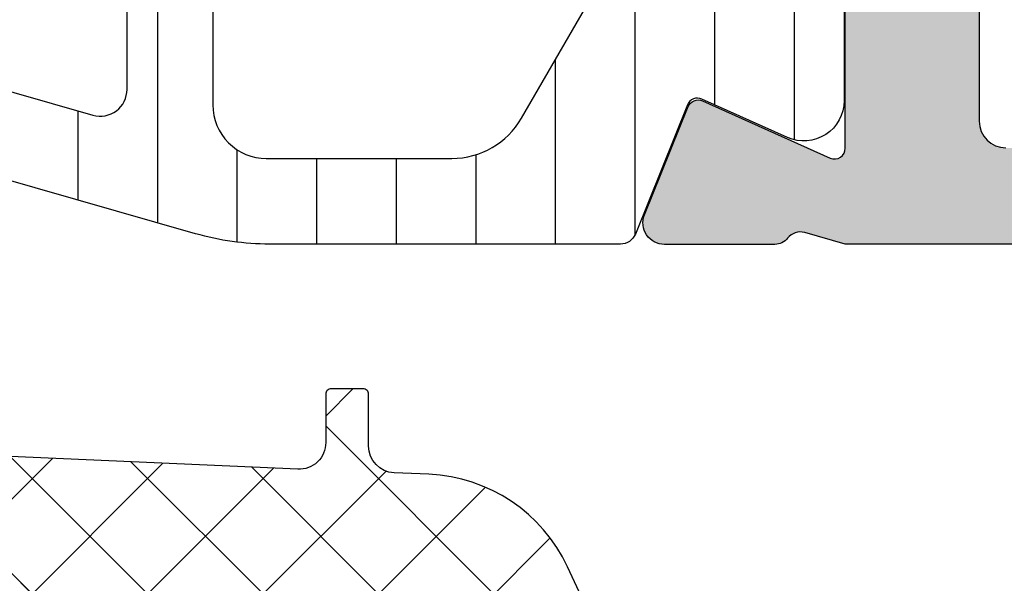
# Model space of a CAD drawing. Header units: millimetres. Extents: x 247761 to 294611, y 172579 to 236863.
# Tile 48 of 256: x 249770 to 249788, y 180504 to 180515. Entities that reach past the tile are written whole.
import ezdxf

# ---------------------------------------------------------------- set-up
doc = ezdxf.new("R2010")
doc.units = ezdxf.units.MM
doc.layers.add('FASÁDA DETAILNÍ', color=4, linetype='Continuous')
doc.layers.add('NOVA', color=240, linetype='Continuous')
pattern_1 = [(135, (0, 0), (-1.077630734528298, -1.077630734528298), []), (225, (0, 0), (1.077630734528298, -1.077630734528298), [])]

# ---------------------------------------------------------------- blocks, each defined once
blk = doc.blocks.new('A$C69D17D4D')
at = {"layer": 'FASÁDA DETAILNÍ'}
h = blk.add_hatch(color=256, dxfattribs=at)
edge = h.paths.add_edge_path(flags=16)
edge.add_ellipse((-24829.51811741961, 7148.799880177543), major_axis=(-0.499974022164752, 0), ratio=1, start_angle=89.9970229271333, end_angle=180.0029770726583)
edge.add_line((-24829.01814339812, 7148.799906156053), (-24829.01814339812, 7166.799906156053))
edge.add_ellipse((-24829.51811741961, 7166.799932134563), major_axis=(-0.4999740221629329, 0), ratio=1, start_angle=179.9970229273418, end_angle=270.0029770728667)
edge.add_line((-24829.51814339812, 7167.299906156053), (-24842.01814339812, 7167.299906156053))
edge.add_ellipse((-24842.01812157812, 7166.799884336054), major_axis=(-0.5000218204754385, 0), ratio=1, start_angle=270.0025002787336, end_angle=359.9974997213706)
edge.add_line((-24842.51814339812, 7166.799906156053), (-24842.51814339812, 7154.196855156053))
edge.add_ellipse((-24844.01814227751, 7154.19685403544), major_axis=(-1.499998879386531, 0), ratio=1, start_angle=89.99995719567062, end_angle=180.0000428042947, ccw=False)
edge.add_line((-24844.01814339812, 7152.696855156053), (-24857.01813139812, 7152.696855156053))
edge.add_ellipse((-24857.01813177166, 7152.196855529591), major_axis=(-0.49999962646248, 0), ratio=1, start_angle=-90.00004280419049, end_angle=4.280429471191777e-05)
edge.add_line((-24857.51813139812, 7152.196855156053), (-24857.51813139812, 7148.799906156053))
edge.add_ellipse((-24857.01813177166, 7148.799905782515), major_axis=(-0.4999996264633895, 0), ratio=1, start_angle=-4.280429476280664e-05, end_angle=90.00004280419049)
edge.add_line((-24857.01813139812, 7148.299906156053), (-24829.51814339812, 7148.299906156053))
edge = h.paths.add_edge_path()
edge.add_line((-24828.31813139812, 7119.499911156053), (-24831.31813139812, 7119.499911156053))
edge.add_line((-24831.31813139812, 7119.499911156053), (-24831.31813139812, 7121.499911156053))
edge.add_arc((-24830.81815737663, 7121.499937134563), 0.4999740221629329, 89.99702292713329, 180.0029770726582, ccw=False)
edge.add_line((-24830.81813139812, 7121.999911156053), (-24830.31813139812, 7121.999911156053))
edge.add_line((-24830.31813139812, 7121.999911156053), (-24830.31813139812, 7120.999911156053))
edge.add_line((-24830.31813139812, 7120.999911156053), (-24829.31813139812, 7120.999911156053))
edge.add_arc((-24829.31819552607, 7121.999975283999), 1.000064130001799, 270.0036740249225, 359.9963259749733)
edge.add_line((-24828.31813139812, 7121.999911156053), (-24828.31813139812, 7125.999911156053))
edge.add_arc((-24829.31816138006, 7125.999881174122), 1.000029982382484, 0.001717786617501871, 89.99828221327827)
edge.add_line((-24829.31813139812, 7126.999911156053), (-24830.31813139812, 7126.999911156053))
edge.add_line((-24830.31813139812, 7126.999911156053), (-24830.31813139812, 7125.999911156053))
edge.add_line((-24830.31813139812, 7125.999911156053), (-24830.81813139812, 7125.999911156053))
edge.add_arc((-24830.81812579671, 7126.499916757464), 0.5000056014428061, 180.0006418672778, 269.9993581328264, ccw=False)
edge.add_line((-24831.31813139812, 7126.499911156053), (-24831.31813139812, 7129.299914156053))
edge.add_arc((-24830.81813139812, 7129.299914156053), 0.5, 0, 180, ccw=False)
edge.add_line((-24830.31813139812, 7129.299914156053), (-24830.31813139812, 7128.999911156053))
edge.add_arc((-24829.81812067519, 7128.999921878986), 0.5000107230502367, 180.0012287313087, 269.9987712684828)
edge.add_line((-24829.81813139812, 7128.499911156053), (-24829.31813139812, 7128.499911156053))
edge.add_arc((-24829.31819931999, 7128.999979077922), 0.5000679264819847, 270.0077822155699, 359.992217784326)
edge.add_line((-24828.81813139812, 7128.999911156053), (-24828.81813139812, 7140.299906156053))
edge.add_arc((-24829.31815321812, 7140.299884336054), 0.500021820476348, 0.0025002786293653, 89.99749972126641)
edge.add_line((-24829.31813139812, 7140.799906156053), (-24829.81813139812, 7140.799906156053))
edge.add_arc((-24829.81819407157, 7140.299968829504), 0.4999373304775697, 89.99281725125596, 180.007182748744)
edge.add_line((-24830.31813139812, 7140.299906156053), (-24830.31813139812, 7139.999903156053))
edge.add_arc((-24830.81819419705, 7139.999965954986), 0.5000628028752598, 270.00719532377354, 359.9928046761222, ccw=False)
edge.add_line((-24830.81813139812, 7139.499903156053), (-24835.31813139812, 7139.499903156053))
edge.add_arc((-24835.31812579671, 7139.999908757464), 0.5000056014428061, 180.0006418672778, 269.9993581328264, ccw=False)
edge.add_line((-24835.81813139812, 7139.999903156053), (-24835.81813139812, 7140.799906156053))
edge.add_arc((-24835.31815737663, 7140.799932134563), 0.4999740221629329, 89.99702292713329, 180.0029770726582, ccw=False)
edge.add_line((-24835.31813139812, 7141.299906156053), (-24833.31813139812, 7141.299906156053))
edge.add_arc((-24833.31819931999, 7141.799974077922), 0.5000679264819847, 270.0077822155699, 359.992217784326)
edge.add_line((-24832.81813139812, 7141.799906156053), (-24832.81813139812, 7142.299906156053))
edge.add_arc((-24832.31819407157, 7142.299968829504), 0.4999373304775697, 89.99281725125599, 180.007182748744, ccw=False)
edge.add_line((-24832.31813139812, 7142.799906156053), (-24829.31813139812, 7142.799906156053))
edge.add_arc((-24829.31818651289, 7143.299961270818), 0.5000551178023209, 270.0063149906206, 359.9936850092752)
edge.add_line((-24828.81813139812, 7143.299906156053), (-24828.81813139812, 7144.999903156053))
edge.add_arc((-24830.3180995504, 7144.999935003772), 1.499968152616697, 359.9987834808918, 450.0012165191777)
edge.add_line((-24830.31813139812, 7146.499903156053), (-24856.31813139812, 7146.499903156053))
edge.add_arc((-24856.31815225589, 7145.999924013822), 0.4999791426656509, 89.99760977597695, 180.0023902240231)
edge.add_line((-24856.81813139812, 7145.999903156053), (-24856.81813139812, 7141.799906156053))
edge.add_arc((-24856.31812579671, 7141.799911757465), 0.5000056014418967, 180.0006418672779, 269.9993581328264)
edge.add_line((-24856.31813139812, 7141.299906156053), (-24854.31813139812, 7141.299906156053))
edge.add_arc((-24854.31815321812, 7140.799884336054), 0.5000218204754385, 0.0025002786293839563, 89.99749972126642, ccw=False)
edge.add_line((-24853.81813139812, 7140.799906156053), (-24853.81813139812, 7139.999903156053))
edge.add_arc((-24854.31818395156, 7139.999955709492), 0.5000525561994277, 270.00602154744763, 359.9939784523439, ccw=False)
edge.add_line((-24854.31813139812, 7139.499903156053), (-24859.31813239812, 7139.499903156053))
edge.add_line((-24859.31813239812, 7139.499903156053), (-24860.07602139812, 7139.717224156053))
edge.add_arc((-24860.15871270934, 7139.428845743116), 0.2999999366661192, 73.99997577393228, 142.095185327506)
edge.add_arc((-24860.63213255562, 7139.797456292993), 0.3000001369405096, 270.0000300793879, 322.09528191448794, ccw=False)
edge.add_line((-24860.63213239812, 7139.497456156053), (-24862.69627939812, 7139.497458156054))
edge.add_arc((-24862.69627985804, 7139.897457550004), 0.3999993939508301, 158.026230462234, 270.0000658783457, ccw=False)
edge.add_line((-24863.06722139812, 7140.047130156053), (-24862.25086039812, 7142.070359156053))
edge.add_arc((-24862.06539013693, 7141.995522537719), 0.1999993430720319, 65.85890762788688, 158.026092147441, ccw=False)
edge.add_line((-24861.98359339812, 7142.178030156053), (-24859.59990839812, 7141.109710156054))
edge.add_arc((-24859.51811169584, 7141.292218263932), 0.199999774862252, 245.8589745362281, 360.8199006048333)
edge.add_line((-24859.31813239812, 7141.295080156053), (-24859.31813139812, 7152.599160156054))
edge.add_arc((-24859.50954589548, 7152.607591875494), 0.191600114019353, 357.477778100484, 451.0444500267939)
edge.add_line((-24859.51303839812, 7152.799160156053), (-24859.93362239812, 7152.799160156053))
edge.add_line((-24859.93362239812, 7152.799160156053), (-24862.39923439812, 7151.367425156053))
edge.add_arc((-24862.55004609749, 7151.62676214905), 0.2999997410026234, 195.9999717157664, 300.17919611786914, ccw=False)
edge.add_line((-24862.83842439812, 7151.544071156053), (-24863.26629539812, 7153.036232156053))
edge.add_line((-24863.26629539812, 7153.036232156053), (-24863.76470739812, 7153.899507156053))
edge.add_arc((-24863.41829715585, 7154.099507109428), 0.4000000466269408, 90.00003470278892, 209.9999884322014, ccw=False)
edge.add_line((-24863.41829739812, 7154.499507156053), (-24859.31036639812, 7154.499160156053))
edge.add_line((-24859.31036639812, 7154.499160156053), (-24844.81830939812, 7154.496855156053))
edge.add_arc((-24844.81813127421, 7154.996855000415), 0.4999998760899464, 269.9795884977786, 360.0000178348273)
edge.add_line((-24844.31813139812, 7154.996855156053), (-24844.31813139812, 7160.399897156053))
edge.add_arc((-24844.81813102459, 7160.399897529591), 0.4999996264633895, 359.9999571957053, 450.0000428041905)
edge.add_line((-24844.81813139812, 7160.899897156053), (-24847.31813139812, 7160.899897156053))
edge.add_arc((-24847.31813177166, 7161.399896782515), 0.49999962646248, 179.9999571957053, 270.00004280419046, ccw=False)
edge.add_line((-24847.81813139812, 7161.399897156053), (-24847.81813139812, 7162.699900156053))
edge.add_arc((-24847.31815225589, 7162.699921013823), 0.4999791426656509, 89.99760977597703, 180.002390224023, ccw=False)
edge.add_line((-24847.31813139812, 7163.199900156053), (-24846.81813139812, 7163.199900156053))
edge.add_line((-24846.81813139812, 7163.199900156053), (-24846.81813139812, 7162.199900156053))
edge.add_line((-24846.81813139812, 7162.199900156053), (-24845.31813139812, 7162.199900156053))
edge.add_arc((-24845.31816308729, 7163.199931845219), 1.000031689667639, 270.0018155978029, 359.9981844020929)
edge.add_line((-24844.31813139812, 7163.199900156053), (-24844.31813139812, 7167.199900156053))
edge.add_arc((-24845.31820064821, 7167.199830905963), 1.000069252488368, 0.003967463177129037, 89.99603253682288)
edge.add_line((-24845.31813139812, 7168.199900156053), (-24846.81813139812, 7168.199900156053))
edge.add_line((-24846.81813139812, 7168.199900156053), (-24846.81813139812, 7167.199900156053))
edge.add_line((-24846.81813139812, 7167.199900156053), (-24847.31813139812, 7167.199900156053))
edge.add_arc((-24847.31815737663, 7167.699874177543), 0.499974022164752, 179.9970229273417, 270.0029770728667, ccw=False)
edge.add_line((-24847.81813139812, 7167.699900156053), (-24847.81813139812, 7168.999903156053))
edge.add_arc((-24847.31812579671, 7168.999897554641), 0.5000056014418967, 90.00064186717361, 179.9993581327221, ccw=False)
edge.add_line((-24847.31813139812, 7169.499903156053), (-24828.31813139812, 7169.499903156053))
edge.add_arc((-24828.31810211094, 7167.999932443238), 1.499970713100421, -0.001118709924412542, 90.00111870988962, ccw=False)
edge.add_line((-24826.81813139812, 7167.999903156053), (-24826.81813139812, 7120.999911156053))
edge.add_arc((-24828.31819173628, 7120.999971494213), 1.500060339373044, 270.002304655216, 359.9976953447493, ccw=False)
h = blk.add_hatch(dxfattribs=at)
h.set_pattern_fill('ANSI31', color=256, scale=0.468, angle=45, style=0)
h.set_pattern_definition([(90, (0, 0), (-1.4859, 3.33066907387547e-16), [])])
edge = h.paths.add_edge_path(flags=16)
edge.add_line((-24886.72962539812, 7152.151831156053), (-24888.01298739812, 7149.929121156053))
edge.add_ellipse((-24886.28126243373, 7148.929248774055), major_axis=(-1.999654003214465, 0), ratio=1, start_angle=-30.00150144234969, end_angle=29.99995422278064)
edge.add_line((-24888.01301439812, 7147.929423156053), (-24887.36088639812, 7146.799905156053))
edge.add_ellipse((-24884.76280619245, 7148.299908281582), major_axis=(-3.000005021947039, 0), ratio=1, start_angle=30.00001355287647, end_angle=73.99994528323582)
edge.add_line((-24885.58972239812, 7145.416119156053), (-24881.91870039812, 7144.363471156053))
edge.add_ellipse((-24881.78088160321, 7144.844102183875), major_axis=(-0.5000002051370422, 0), ratio=1, start_angle=73.99999279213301, end_angle=180.0007989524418)
edge.add_line((-24881.28088139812, 7144.844109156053), (-24881.28099139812, 7152.401862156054))
edge.add_ellipse((-24881.78099123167, 7152.40185232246), major_axis=(-0.4999998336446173, 0), ratio=1, start_angle=180.0011268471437, end_angle=270.0008212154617)
edge.add_line((-24881.78099839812, 7152.901852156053), (-24885.43064739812, 7152.901796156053))
edge.add_ellipse((-24885.43060793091, 7151.401796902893), major_axis=(-1.499999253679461, 0), ratio=1, start_angle=270.0015075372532, end_angle=329.9984727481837)
edge = h.paths.add_edge_path(flags=16)
edge.add_line((-24879.68098939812, 7152.401880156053), (-24879.68086239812, 7144.098550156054))
edge.add_ellipse((-24879.18086211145, 7144.098558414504), major_axis=(-0.5000002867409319, 0), ratio=1, start_angle=0.0009463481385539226, end_angle=74.00005606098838)
edge.add_line((-24879.31868039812, 7143.617927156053), (-24873.36591839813, 7141.911000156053))
edge.add_ellipse((-24873.22809937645, 7142.391630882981), major_axis=(-0.4999999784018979, 0), ratio=1, start_angle=73.99995831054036, end_angle=180.0009480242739)
edge.add_line((-24872.72809939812, 7142.391639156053), (-24872.72826939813, 7152.401993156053))
edge.add_ellipse((-24873.22826958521, 7152.401980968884), major_axis=(-0.5000001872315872, 0), ratio=1, start_angle=180.0013965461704, end_angle=270.0008952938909)
edge.add_line((-24873.22827739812, 7152.901981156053), (-24879.18099739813, 7152.901891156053))
edge.add_ellipse((-24879.18098912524, 7152.401890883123), major_axis=(-0.5000002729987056, 0), ratio=1, start_angle=-89.99905199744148, end_angle=0.001229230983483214)
edge = h.paths.add_edge_path(flags=16)
edge.add_line((-24865.36396539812, 7141.852844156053), (-24863.53007639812, 7145.029234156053))
edge.add_ellipse((-24866.1281561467, 7146.529234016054), major_axis=(-3.000002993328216, 0), ratio=1, start_angle=150.0000360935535, end_angle=210.0014917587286)
edge.add_line((-24863.53011639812, 7148.029303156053), (-24865.91061139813, 7152.152186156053))
edge.add_ellipse((-24867.20962967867, 7151.402150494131), major_axis=(-1.500000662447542, 0), ratio=1, start_angle=210.0015583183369, end_angle=270.0015171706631)
edge.add_line((-24867.20966939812, 7152.902151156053), (-24870.62828339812, 7152.902060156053))
edge.add_ellipse((-24870.6282699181, 7152.402060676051), major_axis=(-0.4999994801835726, 0), ratio=1, start_angle=-89.99845530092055, end_angle=0.001434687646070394)
edge.add_line((-24871.12826939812, 7152.402048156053), (-24871.12808839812, 7142.102733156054))
edge.add_ellipse((-24870.12808805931, 7142.102751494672), major_axis=(-1.000000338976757, 0), ratio=1, start_angle=0.001050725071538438, end_angle=90.0015275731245)
edge.add_line((-24870.12806139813, 7141.102751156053), (-24866.66296339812, 7141.102844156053))
edge.add_ellipse((-24866.66300358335, 7142.602844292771), major_axis=(-1.500000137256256, 0), ratio=1, start_angle=90.00153496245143, end_angle=149.9999969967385)
edge = h.paths.add_edge_path()
edge.add_line((-24863.51615939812, 7139.502976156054), (-24870.06922239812, 7139.502754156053))
edge.add_arc((-24870.06938925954, 7144.502751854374), 4.999997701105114, 253.9999762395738, 270.0019120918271, ccw=False)
edge.add_line((-24871.44757739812, 7139.696446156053), (-24886.33399539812, 7143.965057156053))
edge.add_arc((-24886.47181391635, 7143.484426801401), 0.49999948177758, 74.000002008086, 180.0000739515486)
edge.add_line((-24886.97181339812, 7143.484426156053), (-24886.97181339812, 7139.601052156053))
edge.add_arc((-24887.97181339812, 7139.601032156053), 1.0000000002, -179.99885408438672, 0.0011459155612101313, ccw=False)
edge.add_line((-24888.97181339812, 7139.601012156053), (-24888.97200139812, 7144.299348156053))
edge.add_line((-24888.97200139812, 7144.299348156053), (-24889.12805339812, 7144.299348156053))
edge.add_arc((-24889.12805397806, 7144.59934814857), 0.29999999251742, 201.9738458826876, 270.00011075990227, ccw=False)
edge.add_line((-24889.40626039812, 7144.487093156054), (-24890.37944739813, 7146.898995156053))
edge.add_arc((-24890.56491864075, 7146.824158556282), 0.2000002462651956, 21.97379771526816, 114.1409822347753)
edge.add_line((-24890.64671539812, 7147.006667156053), (-24892.24540039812, 7146.290167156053))
edge.add_arc((-24892.55213866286, 7146.974572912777), 0.7499997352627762, 179.9999814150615, 294.14105846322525, ccw=False)
edge.add_line((-24893.30213839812, 7146.974573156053), (-24893.30213839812, 7152.082122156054))
edge.add_arc((-24892.70213856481, 7152.082122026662), 0.5999998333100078, 59.85707513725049, 179.9999876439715, ccw=False)
edge.add_line((-24892.40084339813, 7152.600987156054), (-24890.22888639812, 7151.339771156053))
edge.add_arc((-24890.07823812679, 7151.59920380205), 0.3000003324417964, 239.8569693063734, 343.9999309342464)
edge.add_line((-24889.78985939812, 7151.516512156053), (-24889.35559239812, 7153.030984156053))
edge.add_line((-24889.35559239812, 7153.030984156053), (-24888.59304439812, 7154.351756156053))
edge.add_arc((-24888.3332372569, 7154.201755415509), 0.2999999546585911, 87.53669521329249, 149.9998316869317, ccw=False)
edge.add_line((-24888.32034339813, 7154.501478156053), (-24864.33068939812, 7154.501478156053))
edge.add_arc((-24864.3107347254, 7154.202142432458), 0.3000001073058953, 30.000147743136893, 93.81387623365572, ccw=False)
edge.add_line((-24864.05092739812, 7154.352143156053), (-24863.28835939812, 7153.031337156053))
edge.add_line((-24863.28835939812, 7153.031337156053), (-24862.85409239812, 7151.516866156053))
edge.add_arc((-24862.56571327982, 7151.59955730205), 0.3000005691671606, 195.9999567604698, 300.1429183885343)
edge.add_line((-24862.41506539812, 7151.340124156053), (-24860.24310939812, 7152.601340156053))
edge.add_arc((-24859.94181373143, 7152.082474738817), 0.6000003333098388, 3.984309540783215e-05, 120.1429523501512, ccw=False)
edge.add_line((-24859.34181339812, 7152.082475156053), (-24859.34181339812, 7142.178875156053))
edge.add_arc((-24860.09181345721, 7142.178874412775), 0.75000005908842, -114.14102026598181, 5.678226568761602e-05, ccw=False)
edge.add_line((-24860.39855139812, 7141.494468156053), (-24861.99723639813, 7142.210968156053))
edge.add_arc((-24862.0790331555, 7142.028459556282), 0.2000002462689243, 65.85901776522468, 158.0262022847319)
edge.add_line((-24862.26450439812, 7142.103296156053), (-24863.23796339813, 7139.690721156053))
edge.add_arc((-24863.51616925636, 7139.802975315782), 0.2999991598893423, 270.0018827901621, 338.02626146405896, ccw=False)
h = blk.add_hatch(dxfattribs=at)
h.set_pattern_fill('ANSI37', color=256, scale=0.48, angle=90, style=0)
h.set_pattern_definition(pattern_1)
edge = h.paths.add_edge_path(flags=16)
edge.add_line((-24890.21938039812, 7123.835637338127), (-24890.11963639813, 7122.442783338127))
edge.add_arc((-24890.71810331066, 7122.399925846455), 0.5999995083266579, -90.0000083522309, 4.096080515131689, ccw=False)
edge.add_arc((-24890.71810348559, 7122.399925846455), 0.5999995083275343, 175.9039194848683, 270.0000083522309, ccw=False)
edge.add_line((-24891.31657039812, 7122.442783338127), (-24891.21682639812, 7123.835637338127))
edge.add_arc((-24890.71810339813, 7123.799922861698), 0.5000001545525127, 4.096064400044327, 175.9039355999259, ccw=False)
edge = h.paths.add_edge_path(flags=16)
edge.add_arc((-24892.31810002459, 7126.999930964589), 0.4999996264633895, -90.00004280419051, 4.28042947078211e-05, ccw=False)
edge.add_line((-24892.31810039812, 7126.499931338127), (-24895.91178539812, 7126.499931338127))
edge.add_arc((-24895.91178541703, 7126.999931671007), 0.5000003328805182, 156.7819733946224, 270.00000216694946, ccw=False)
edge.add_line((-24896.37129139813, 7127.197047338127), (-24893.65541339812, 7133.528149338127))
edge.add_arc((-24893.19590804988, 7133.331033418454), 0.4999998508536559, 87.49988936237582, 156.7819182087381, ccw=False)
edge.add_line((-24893.17409739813, 7133.830557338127), (-24892.29629039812, 7133.792231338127))
edge.add_arc((-24892.31809988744, 7133.292707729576), 0.4999994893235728, -4.485682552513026e-05, 87.50002088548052, ccw=False)
edge.add_line((-24891.81810039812, 7133.292707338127), (-24891.81810039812, 7126.999931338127))
edge = h.paths.add_edge_path(flags=16)
edge.add_line((-24866.76418139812, 7132.408093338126), (-24862.61551139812, 7123.511240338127))
edge.add_arc((-24863.06866513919, 7123.299931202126), 0.4999998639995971, -90.00002967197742, 25.00000791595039, ccw=False)
edge.add_line((-24863.06866539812, 7122.799931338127), (-24872.41810039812, 7122.799931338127))
edge.add_arc((-24872.41810077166, 7123.299930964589), 0.49999962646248, 179.9999571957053, 270.00004280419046, ccw=False)
edge.add_line((-24872.91810039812, 7123.299931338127), (-24872.91810039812, 7132.423854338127))
edge.add_arc((-24872.41810033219, 7132.423854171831), 0.5000000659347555, 87.49997275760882, 179.9999809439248, ccw=False)
edge.add_line((-24872.39629039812, 7132.923378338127), (-24867.19552639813, 7132.696308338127))
edge.add_arc((-24867.21733612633, 7132.196782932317), 0.5000012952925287, 25.00009198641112, 87.5000025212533, ccw=False)
edge = h.paths.add_edge_path(flags=16)
edge.add_arc((-24875.61810002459, 7123.299930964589), 0.4999996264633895, -90.00004280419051, 4.28042947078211e-05, ccw=False)
edge.add_line((-24875.61810039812, 7122.799931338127), (-24882.81810039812, 7122.799931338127))
edge.add_arc((-24882.81810077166, 7123.299930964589), 0.49999962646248, 179.9999571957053, 270.00004280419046, ccw=False)
edge.add_line((-24883.31810039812, 7123.299931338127), (-24883.31810039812, 7124.499931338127))
edge.add_arc((-24885.31809890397, 7124.499932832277), 1.99999850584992, 359.9999571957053, 450.0000428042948)
edge.add_line((-24885.31810039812, 7126.499931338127), (-24889.11810039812, 7126.499931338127))
edge.add_arc((-24889.11810077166, 7126.999930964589), 0.49999962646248, 179.9999571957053, 270.00004280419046, ccw=False)
edge.add_line((-24889.61810039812, 7126.999931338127), (-24889.61810039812, 7133.152992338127))
edge.add_arc((-24889.11810033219, 7133.152992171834), 0.5000000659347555, 87.49997275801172, 179.9999809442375, ccw=False)
edge.add_line((-24889.09629039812, 7133.652516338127), (-24883.59629039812, 7133.412381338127))
edge.add_arc((-24883.61809988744, 7132.912857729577), 0.4999994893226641, -4.4856929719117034e-05, 87.50002088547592, ccw=False)
edge.add_line((-24883.11810039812, 7132.912857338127), (-24883.11810039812, 7127.599931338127))
edge.add_arc((-24882.01810039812, 7127.599931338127), 1.099999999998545, 180, 360)
edge.add_line((-24880.91810039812, 7127.599931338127), (-24880.91810039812, 7132.773142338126))
edge.add_arc((-24880.41810033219, 7132.773142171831), 0.5000000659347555, 87.49997275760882, 179.9999809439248, ccw=False)
edge.add_line((-24880.39629039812, 7133.272666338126), (-24875.59629039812, 7133.063093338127))
edge.add_arc((-24875.61809988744, 7132.563569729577), 0.4999994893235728, -4.4856929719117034e-05, 87.50002088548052, ccw=False)
edge.add_line((-24875.11810039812, 7132.563569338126), (-24875.11810039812, 7123.299931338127))
edge = h.paths.add_edge_path()
edge.add_line((-24860.40504739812, 7124.686388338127), (-24864.50289639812, 7133.474254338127))
edge.add_ellipse((-24867.22182176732, 7132.206396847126), major_axis=(-3.000002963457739, 0), ratio=1, start_angle=205.0000306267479, end_angle=267.4999411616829)
edge.add_line((-24867.09096039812, 7135.203544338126), (-24867.73991039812, 7135.231878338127))
edge.add_ellipse((-24867.7181009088, 7135.731401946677), major_axis=(-0.4999994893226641, 0), ratio=1, start_angle=-4.4856929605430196e-05, end_angle=87.50002088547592, ccw=False)
edge.add_line((-24868.21810039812, 7135.731402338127), (-24868.21810039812, 7136.699931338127))
edge.add_ellipse((-24868.31810032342, 7136.699931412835), major_axis=(-0.09999992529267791, 0), ratio=1, start_angle=179.99995719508, end_angle=270.0000428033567)
edge.add_line((-24868.31810039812, 7136.799931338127), (-24868.91810039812, 7136.799931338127))
edge.add_ellipse((-24868.91810047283, 7136.699931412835), major_axis=(-0.09999992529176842, 0), ratio=1, start_angle=-90.00004280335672, end_angle=4.280492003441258e-05)
edge.add_line((-24869.01810039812, 7136.699931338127), (-24869.01810039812, 7135.796893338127))
edge.add_ellipse((-24869.51810046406, 7135.796893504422), major_axis=(-0.5000000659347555, 0), ratio=1, start_angle=87.49997275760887, end_angle=179.999980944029, ccw=False)
edge.add_line((-24869.53991039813, 7135.297369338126), (-24878.44020439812, 7135.691207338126))
edge.add_ellipse((-24878.41810029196, 7136.190718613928), major_axis=(-0.5000001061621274, 0), ratio=1, start_angle=-8.298705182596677e-05, end_angle=87.4662307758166, ccw=False)
edge.add_line((-24878.91810039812, 7136.190719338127), (-24878.91810039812, 7136.799931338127))
edge.add_ellipse((-24879.01810032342, 7136.799931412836), major_axis=(-0.09999992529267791, 0), ratio=1, start_angle=179.99995719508, end_angle=270.0000428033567)
edge.add_line((-24879.01810039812, 7136.899931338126), (-24879.61810039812, 7136.899931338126))
edge.add_ellipse((-24879.61810047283, 7136.799931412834), major_axis=(-0.09999992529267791, 0), ratio=1, start_angle=-90.00004280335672, end_angle=4.280387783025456e-05)
edge.add_line((-24879.71810039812, 7136.799931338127), (-24879.71810039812, 7136.270369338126))
edge.add_ellipse((-24880.21810089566, 7136.270369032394), major_axis=(-0.5000004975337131, 0), ratio=1, start_angle=87.46630200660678, end_angle=180.0000350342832, ccw=False)
edge.add_line((-24880.24020439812, 7135.770857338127), (-24891.78042939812, 7136.281513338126))
edge.add_ellipse((-24891.75861986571, 7136.781037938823), major_axis=(-0.5000004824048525, 0), ratio=1, start_angle=-3.2170573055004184, end_angle=87.50002091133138, ccw=False)
edge.add_line((-24892.25783239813, 7136.809097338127), (-24891.96926939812, 7141.942840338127))
edge.add_ellipse((-24891.55885139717, 7141.827284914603), major_axis=(-0.4263754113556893, 0), ratio=1, start_angle=200.75897237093, end_angle=344.275145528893, ccw=False)
edge.add_line((-24891.16015639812, 7141.978408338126), (-24891.16139639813, 7141.745805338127))
edge.add_line((-24891.16139639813, 7141.745805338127), (-24891.45953439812, 7139.863226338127))
edge.add_line((-24891.45953439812, 7139.863226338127), (-24891.05910839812, 7137.013941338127))
edge.add_ellipse((-24890.76202780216, 7137.055691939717), major_axis=(-0.2999999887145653, 0), ratio=1, start_angle=7.999744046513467, end_angle=124.5977463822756)
edge.add_ellipse((-24892.29514118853, 7139.278263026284), major_axis=(-3.000047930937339, 0), ratio=1, start_angle=124.5976412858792, end_angle=198.0084245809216)
edge.add_line((-24889.44206239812, 7140.205748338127), (-24890.07563839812, 7142.460639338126))
edge.add_ellipse((-24890.85085090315, 7142.299709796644), major_axis=(-0.7917403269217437, 0), ratio=1, start_angle=191.7276897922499, end_angle=263.2016537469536)
edge.add_line((-24890.75712839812, 7143.085883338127), (-24891.81533839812, 7143.087104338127))
edge.add_ellipse((-24891.68621415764, 7141.908018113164), major_axis=(-1.186135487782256, 0), ratio=1, start_angle=276.2496781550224, end_angle=341.3444235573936)
edge.add_line((-24892.81002839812, 7142.287437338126), (-24893.90436139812, 7139.046097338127))
edge.add_line((-24893.90436139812, 7139.046097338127), (-24896.79413939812, 7130.996302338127))
edge.add_line((-24896.79413939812, 7130.996302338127), (-24901.12694839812, 7121.098425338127))
edge.add_ellipse((-24900.66793940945, 7120.900155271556), major_axis=(-0.5000002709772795, 0), ratio=1, start_angle=-23.36204948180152, end_angle=89.93342362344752)
edge.add_line((-24900.66852039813, 7120.400155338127), (-24900.12181939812, 7120.399520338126))
edge.add_ellipse((-24900.12123912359, 7120.899520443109), major_axis=(-0.5000004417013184, 0), ratio=1, start_angle=89.93350548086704, end_angle=156.0791754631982)
edge.add_line((-24899.66418539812, 7120.696783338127), (-24898.26242939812, 7123.900786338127))
edge.add_ellipse((-24897.34628831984, 7123.499932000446), major_axis=(-0.9999993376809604, 0), ratio=1, start_angle=269.99994718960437, end_angle=336.3683852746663, ccw=False)
edge.add_line((-24897.34628739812, 7124.499931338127), (-24892.11834539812, 7124.499931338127))
edge.add_line((-24892.11834539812, 7124.499931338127), (-24892.11833639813, 7122.700452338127))
edge.add_line((-24892.11833639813, 7122.700452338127), (-24892.63313739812, 7122.562510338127))
edge.add_ellipse((-24892.51837214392, 7122.285356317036), major_axis=(-0.299975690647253, 0), ratio=1, start_angle=-67.5062997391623, end_angle=22.50356669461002)
edge.add_line((-24892.79550639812, 7122.170543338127), (-24891.94633939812, 7120.900416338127))
edge.add_ellipse((-24891.08047521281, 7121.400137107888), major_axis=(-0.9997207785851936, 0), ratio=1, start_angle=29.99076069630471, end_angle=90.00761184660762)
edge.add_line((-24891.08034239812, 7120.400416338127), (-24890.35598139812, 7120.400447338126))
edge.add_ellipse((-24890.35618945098, 7121.400185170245), major_axis=(-0.9997378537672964, 0), ratio=1, start_angle=90.01192367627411, end_angle=150.0086750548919)
edge.add_line((-24889.49031539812, 7120.900447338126), (-24888.64114839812, 7122.170543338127))
edge.add_ellipse((-24888.91829589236, 7122.285355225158), major_axis=(-0.2999875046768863, 0), ratio=1, start_angle=157.4975938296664, end_angle=247.5013961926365)
edge.add_line((-24888.80350239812, 7122.562510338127), (-24889.31831839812, 7122.700482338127))
edge.add_line((-24889.31831839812, 7122.700482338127), (-24889.31832639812, 7124.499931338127))
edge.add_line((-24889.31832639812, 7124.499931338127), (-24886.11809939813, 7124.499931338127))
edge.add_ellipse((-24886.118099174, 7124.199931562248), major_axis=(-0.2999997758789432, 0), ratio=1, start_angle=179.9999571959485, end_angle=270.00004280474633, ccw=False)
edge.add_line((-24885.81809939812, 7124.199931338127), (-24885.81809939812, 7120.899935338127))
edge.add_ellipse((-24885.31809977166, 7120.899934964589), major_axis=(-0.4999996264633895, 0), ratio=1, start_angle=-4.280429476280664e-05, end_angle=90.00004280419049)
edge.add_line((-24885.31809939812, 7120.399935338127), (-24858.42047739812, 7120.399935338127))
edge.add_line((-24858.42047739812, 7120.399935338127), (-24857.52535939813, 7121.950327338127))
edge.add_ellipse((-24857.95837195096, 7122.200327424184), major_axis=(-0.4999999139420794, 0), ratio=1, start_angle=149.9999829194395, end_angle=269.9999366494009)
edge.add_line((-24857.95837139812, 7122.700327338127), (-24857.95837139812, 7124.397698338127))
edge.add_line((-24857.95837139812, 7124.397698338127), (-24859.95189339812, 7124.397698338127))
edge.add_ellipse((-24859.95189374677, 7124.897698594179), major_axis=(-0.500000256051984, 0), ratio=1, start_angle=25.000128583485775, end_angle=90.00003995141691, ccw=False)
h = blk.add_hatch(dxfattribs=at)
h.set_pattern_fill('ANSI37', color=256, scale=0.48, angle=90, style=0)
h.set_pattern_definition(pattern_1)
edge = h.paths.add_edge_path(flags=16)
edge.add_line((-24890.21938039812, 7123.835637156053), (-24890.11963639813, 7122.442783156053))
edge.add_arc((-24890.71810331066, 7122.399925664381), 0.5999995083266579, -90.0000083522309, 4.096080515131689, ccw=False)
edge.add_arc((-24890.71810348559, 7122.399925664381), 0.5999995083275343, 175.9039194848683, 270.0000083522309, ccw=False)
edge.add_line((-24891.31657039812, 7122.442783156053), (-24891.21682639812, 7123.835637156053))
edge.add_arc((-24890.71810339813, 7123.799922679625), 0.5000001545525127, 4.096064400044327, 175.9039355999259, ccw=False)
edge = h.paths.add_edge_path(flags=16)
edge.add_arc((-24892.31810002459, 7126.999930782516), 0.4999996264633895, -90.00004280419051, 4.28042947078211e-05, ccw=False)
edge.add_line((-24892.31810039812, 7126.499931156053), (-24895.91178539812, 7126.499931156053))
edge.add_arc((-24895.91178541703, 7126.999931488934), 0.5000003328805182, 156.7819733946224, 270.00000216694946, ccw=False)
edge.add_line((-24896.37129139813, 7127.197047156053), (-24893.65541339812, 7133.528149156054))
edge.add_arc((-24893.19590804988, 7133.331033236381), 0.4999998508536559, 87.49988936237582, 156.7819182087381, ccw=False)
edge.add_line((-24893.17409739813, 7133.830557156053), (-24892.29629039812, 7133.792231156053))
edge.add_arc((-24892.31809988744, 7133.292707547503), 0.4999994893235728, -4.485682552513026e-05, 87.50002088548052, ccw=False)
edge.add_line((-24891.81810039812, 7133.292707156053), (-24891.81810039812, 7126.999931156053))
edge = h.paths.add_edge_path(flags=16)
edge.add_line((-24866.76418139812, 7132.408093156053), (-24862.61551139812, 7123.511240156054))
edge.add_arc((-24863.06866513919, 7123.299931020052), 0.4999998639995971, -90.00002967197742, 25.00000791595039, ccw=False)
edge.add_line((-24863.06866539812, 7122.799931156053), (-24872.41810039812, 7122.799931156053))
edge.add_arc((-24872.41810077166, 7123.299930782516), 0.49999962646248, 179.9999571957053, 270.00004280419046, ccw=False)
edge.add_line((-24872.91810039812, 7123.299931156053), (-24872.91810039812, 7132.423854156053))
edge.add_arc((-24872.41810033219, 7132.423853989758), 0.5000000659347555, 87.49997275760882, 179.9999809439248, ccw=False)
edge.add_line((-24872.39629039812, 7132.923378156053), (-24867.19552639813, 7132.696308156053))
edge.add_arc((-24867.21733612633, 7132.196782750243), 0.5000012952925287, 25.00009198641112, 87.5000025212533, ccw=False)
edge = h.paths.add_edge_path(flags=16)
edge.add_arc((-24875.61810002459, 7123.299930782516), 0.4999996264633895, -90.00004280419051, 4.28042947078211e-05, ccw=False)
edge.add_line((-24875.61810039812, 7122.799931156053), (-24882.81810039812, 7122.799931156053))
edge.add_arc((-24882.81810077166, 7123.299930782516), 0.49999962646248, 179.9999571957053, 270.00004280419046, ccw=False)
edge.add_line((-24883.31810039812, 7123.299931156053), (-24883.31810039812, 7124.499931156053))
edge.add_arc((-24885.31809890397, 7124.499932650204), 1.99999850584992, 359.9999571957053, 450.0000428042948)
edge.add_line((-24885.31810039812, 7126.499931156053), (-24889.11810039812, 7126.499931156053))
edge.add_arc((-24889.11810077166, 7126.999930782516), 0.49999962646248, 179.9999571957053, 270.00004280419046, ccw=False)
edge.add_line((-24889.61810039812, 7126.999931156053), (-24889.61810039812, 7133.152992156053))
edge.add_arc((-24889.11810033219, 7133.15299198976), 0.5000000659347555, 87.49997275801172, 179.9999809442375, ccw=False)
edge.add_line((-24889.09629039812, 7133.652516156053), (-24883.59629039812, 7133.412381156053))
edge.add_arc((-24883.61809988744, 7132.912857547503), 0.4999994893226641, -4.4856929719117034e-05, 87.50002088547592, ccw=False)
edge.add_line((-24883.11810039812, 7132.912857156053), (-24883.11810039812, 7127.599931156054))
edge.add_arc((-24882.01810039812, 7127.599931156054), 1.099999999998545, 180, 360)
edge.add_line((-24880.91810039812, 7127.599931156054), (-24880.91810039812, 7132.773142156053))
edge.add_arc((-24880.41810033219, 7132.773141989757), 0.5000000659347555, 87.49997275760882, 179.9999809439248, ccw=False)
edge.add_line((-24880.39629039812, 7133.272666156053), (-24875.59629039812, 7133.063093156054))
edge.add_arc((-24875.61809988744, 7132.563569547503), 0.4999994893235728, -4.4856929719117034e-05, 87.50002088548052, ccw=False)
edge.add_line((-24875.11810039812, 7132.563569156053), (-24875.11810039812, 7123.299931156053))
edge = h.paths.add_edge_path()
edge.add_line((-24860.40504739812, 7124.686388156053), (-24864.50289639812, 7133.474254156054))
edge.add_ellipse((-24867.22182176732, 7132.206396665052), major_axis=(-3.000002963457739, 0), ratio=1, start_angle=205.0000306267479, end_angle=267.4999411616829)
edge.add_line((-24867.09096039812, 7135.203544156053), (-24867.73991039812, 7135.231878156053))
edge.add_ellipse((-24867.7181009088, 7135.731401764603), major_axis=(-0.4999994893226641, 0), ratio=1, start_angle=-4.4856929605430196e-05, end_angle=87.50002088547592, ccw=False)
edge.add_line((-24868.21810039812, 7135.731402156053), (-24868.21810039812, 7136.699931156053))
edge.add_ellipse((-24868.31810032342, 7136.699931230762), major_axis=(-0.09999992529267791, 0), ratio=1, start_angle=179.99995719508, end_angle=270.0000428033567)
edge.add_line((-24868.31810039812, 7136.799931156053), (-24868.91810039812, 7136.799931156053))
edge.add_ellipse((-24868.91810047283, 7136.699931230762), major_axis=(-0.09999992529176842, 0), ratio=1, start_angle=-90.00004280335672, end_angle=4.280492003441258e-05)
edge.add_line((-24869.01810039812, 7136.699931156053), (-24869.01810039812, 7135.796893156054))
edge.add_ellipse((-24869.51810046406, 7135.796893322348), major_axis=(-0.5000000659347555, 0), ratio=1, start_angle=87.49997275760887, end_angle=179.999980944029, ccw=False)
edge.add_line((-24869.53991039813, 7135.297369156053), (-24878.44020439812, 7135.691207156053))
edge.add_ellipse((-24878.41810029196, 7136.190718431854), major_axis=(-0.5000001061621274, 0), ratio=1, start_angle=-8.298705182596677e-05, end_angle=87.4662307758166, ccw=False)
edge.add_line((-24878.91810039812, 7136.190719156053), (-24878.91810039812, 7136.799931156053))
edge.add_ellipse((-24879.01810032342, 7136.799931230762), major_axis=(-0.09999992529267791, 0), ratio=1, start_angle=179.99995719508, end_angle=270.0000428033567)
edge.add_line((-24879.01810039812, 7136.899931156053), (-24879.61810039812, 7136.899931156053))
edge.add_ellipse((-24879.61810047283, 7136.79993123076), major_axis=(-0.09999992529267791, 0), ratio=1, start_angle=-90.00004280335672, end_angle=4.280387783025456e-05)
edge.add_line((-24879.71810039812, 7136.799931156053), (-24879.71810039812, 7136.270369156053))
edge.add_ellipse((-24880.21810089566, 7136.270368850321), major_axis=(-0.5000004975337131, 0), ratio=1, start_angle=87.46630200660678, end_angle=180.0000350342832, ccw=False)
edge.add_line((-24880.24020439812, 7135.770857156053), (-24891.78042939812, 7136.281513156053))
edge.add_ellipse((-24891.75861986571, 7136.781037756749), major_axis=(-0.5000004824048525, 0), ratio=1, start_angle=-3.2170573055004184, end_angle=87.50002091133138, ccw=False)
edge.add_line((-24892.25783239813, 7136.809097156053), (-24891.96926939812, 7141.942840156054))
edge.add_ellipse((-24891.55885139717, 7141.82728473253), major_axis=(-0.4263754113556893, 0), ratio=1, start_angle=200.75897237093, end_angle=344.275145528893, ccw=False)
edge.add_line((-24891.16015639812, 7141.978408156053), (-24891.16139639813, 7141.745805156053))
edge.add_line((-24891.16139639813, 7141.745805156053), (-24891.45953439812, 7139.863226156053))
edge.add_line((-24891.45953439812, 7139.863226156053), (-24891.05910839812, 7137.013941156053))
edge.add_ellipse((-24890.76202780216, 7137.055691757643), major_axis=(-0.2999999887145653, 0), ratio=1, start_angle=7.999744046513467, end_angle=124.5977463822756)
edge.add_ellipse((-24892.29514118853, 7139.27826284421), major_axis=(-3.000047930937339, 0), ratio=1, start_angle=124.5976412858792, end_angle=198.0084245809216)
edge.add_line((-24889.44206239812, 7140.205748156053), (-24890.07563839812, 7142.460639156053))
edge.add_ellipse((-24890.85085090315, 7142.29970961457), major_axis=(-0.7917403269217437, 0), ratio=1, start_angle=191.7276897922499, end_angle=263.2016537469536)
edge.add_line((-24890.75712839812, 7143.085883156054), (-24891.81533839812, 7143.087104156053))
edge.add_ellipse((-24891.68621415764, 7141.90801793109), major_axis=(-1.186135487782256, 0), ratio=1, start_angle=276.2496781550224, end_angle=341.3444235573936)
edge.add_line((-24892.81002839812, 7142.287437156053), (-24893.90436139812, 7139.046097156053))
edge.add_line((-24893.90436139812, 7139.046097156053), (-24896.79413939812, 7130.996302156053))
edge.add_line((-24896.79413939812, 7130.996302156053), (-24901.12694839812, 7121.098425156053))
edge.add_ellipse((-24900.66793940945, 7120.900155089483), major_axis=(-0.5000002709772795, 0), ratio=1, start_angle=-23.36204948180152, end_angle=89.93342362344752)
edge.add_line((-24900.66852039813, 7120.400155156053), (-24900.12181939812, 7120.399520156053))
edge.add_ellipse((-24900.12123912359, 7120.899520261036), major_axis=(-0.5000004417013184, 0), ratio=1, start_angle=89.93350548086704, end_angle=156.0791754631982)
edge.add_line((-24899.66418539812, 7120.696783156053), (-24898.26242939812, 7123.900786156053))
edge.add_ellipse((-24897.34628831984, 7123.499931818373), major_axis=(-0.9999993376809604, 0), ratio=1, start_angle=269.99994718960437, end_angle=336.3683852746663, ccw=False)
edge.add_line((-24897.34628739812, 7124.499931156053), (-24892.11834539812, 7124.499931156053))
edge.add_line((-24892.11834539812, 7124.499931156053), (-24892.11833639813, 7122.700452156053))
edge.add_line((-24892.11833639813, 7122.700452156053), (-24892.63313739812, 7122.562510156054))
edge.add_ellipse((-24892.51837214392, 7122.285356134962), major_axis=(-0.299975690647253, 0), ratio=1, start_angle=-67.5062997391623, end_angle=22.50356669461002)
edge.add_line((-24892.79550639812, 7122.170543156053), (-24891.94633939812, 7120.900416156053))
edge.add_ellipse((-24891.08047521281, 7121.400136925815), major_axis=(-0.9997207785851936, 0), ratio=1, start_angle=29.99076069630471, end_angle=90.00761184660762)
edge.add_line((-24891.08034239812, 7120.400416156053), (-24890.35598139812, 7120.400447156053))
edge.add_ellipse((-24890.35618945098, 7121.400184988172), major_axis=(-0.9997378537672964, 0), ratio=1, start_angle=90.01192367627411, end_angle=150.0086750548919)
edge.add_line((-24889.49031539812, 7120.900447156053), (-24888.64114839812, 7122.170543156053))
edge.add_ellipse((-24888.91829589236, 7122.285355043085), major_axis=(-0.2999875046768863, 0), ratio=1, start_angle=157.4975938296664, end_angle=247.5013961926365)
edge.add_line((-24888.80350239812, 7122.562510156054), (-24889.31831839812, 7122.700482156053))
edge.add_line((-24889.31831839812, 7122.700482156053), (-24889.31832639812, 7124.499931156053))
edge.add_line((-24889.31832639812, 7124.499931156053), (-24886.11809939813, 7124.499931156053))
edge.add_ellipse((-24886.118099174, 7124.199931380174), major_axis=(-0.2999997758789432, 0), ratio=1, start_angle=179.9999571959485, end_angle=270.00004280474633, ccw=False)
edge.add_line((-24885.81809939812, 7124.199931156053), (-24885.81809939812, 7120.899935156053))
edge.add_ellipse((-24885.31809977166, 7120.899934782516), major_axis=(-0.4999996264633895, 0), ratio=1, start_angle=-4.280429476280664e-05, end_angle=90.00004280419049)
edge.add_line((-24885.31809939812, 7120.399935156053), (-24858.42047739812, 7120.399935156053))
edge.add_line((-24858.42047739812, 7120.399935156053), (-24857.52535939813, 7121.950327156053))
edge.add_ellipse((-24857.95837195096, 7122.200327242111), major_axis=(-0.4999999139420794, 0), ratio=1, start_angle=149.9999829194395, end_angle=269.9999366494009)
edge.add_line((-24857.95837139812, 7122.700327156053), (-24857.95837139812, 7124.397698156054))
edge.add_line((-24857.95837139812, 7124.397698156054), (-24859.95189339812, 7124.397698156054))
edge.add_ellipse((-24859.95189374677, 7124.897698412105), major_axis=(-0.500000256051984, 0), ratio=1, start_angle=25.000128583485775, end_angle=90.00003995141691, ccw=False)
for points in [[(-24856.81813139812, 7145.999903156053), (-24856.81813139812, 7141.799906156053), (-24856.81813139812, 7141.799906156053, 0.414207), (-24856.31813139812, 7141.299906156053)], [(-24854.31813139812, 7139.499903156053), (-24859.31813239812, 7139.499903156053), (-24860.07602139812, 7139.717224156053), (-24860.07602139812, 7139.717224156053, 0.306185), (-24860.39542239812, 7139.613151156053, -0.231306), (-24860.63213239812, 7139.497456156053), (-24862.69627939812, 7139.497458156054), (-24862.69627939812, 7139.497458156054, -0.531563), (-24863.06722139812, 7140.047130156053), (-24862.25086039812, 7142.070359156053), (-24862.25086039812, 7142.070359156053, -0.425336), (-24861.98359339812, 7142.178030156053), (-24859.59990839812, 7141.109710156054), (-24859.59990839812, 7141.109710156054, 0.548397), (-24859.31813239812, 7141.295080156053), (-24859.31813139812, 7152.599160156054)], [(-24859.34181339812, 7152.082475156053), (-24859.34181339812, 7142.178875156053), (-24859.34181339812, 7142.178875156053, -0.543753), (-24860.39855139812, 7141.494468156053), (-24861.99723639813, 7142.210968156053), (-24861.99723639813, 7142.210968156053, 0.425336), (-24862.26450439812, 7142.103296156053), (-24863.23796339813, 7139.690721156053), (-24863.23796339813, 7139.690721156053, -0.305847), (-24863.51615939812, 7139.502976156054), (-24863.51615939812, 7139.502976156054), (-24870.06922239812, 7139.502754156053), (-24870.06922239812, 7139.502754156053, -0.0699353), (-24871.44757739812, 7139.696446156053), (-24886.33399539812, 7143.965057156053)]]:
    blk.add_lwpolyline(points, format="xyb", dxfattribs=at)
at = {"layer": 'FASÁDA DETAILNÍ', "extrusion": (0, 0, -1)}
for points in [[(24879.68098939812, 7152.401880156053), (24879.68086239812, 7144.098550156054), (24879.68086239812, 7144.098550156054, -0.334591), (24879.31868039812, 7143.617927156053), (24873.36591839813, 7141.911000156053), (24873.36591839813, 7141.911000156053, -0.498587), (24872.72809939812, 7142.391639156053), (24872.72826939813, 7152.401993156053), (24872.72826939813, 7152.401993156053, -0.414211), (24873.22827739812, 7152.901981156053), (24879.18099739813, 7152.901891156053), (24879.18099739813, 7152.901891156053, -0.414215), (24879.68098939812, 7152.401880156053)], [(24865.36396539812, 7141.852844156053), (24863.53007639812, 7145.029234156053), (24863.53007639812, 7145.029234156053, -0.267956), (24863.53011639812, 7148.029303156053), (24865.91061139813, 7152.152186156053), (24865.91061139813, 7152.152186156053, -0.267949), (24867.20966939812, 7152.902151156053), (24870.62828339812, 7152.902060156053), (24870.62828339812, 7152.902060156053, -0.414213), (24871.12826939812, 7152.402048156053), (24871.12808839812, 7142.102733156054), (24871.12808839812, 7142.102733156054, -0.414216), (24870.12806139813, 7141.102751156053), (24866.66296339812, 7141.102844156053), (24866.66296339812, 7141.102844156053, -0.267942), (24865.36396539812, 7141.852844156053)]]:
    blk.add_lwpolyline(points, format="xyb", close=True, dxfattribs=at)
for points in [[(24860.40504739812, 7124.686388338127), (24864.50289639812, 7133.474254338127), (24864.50289639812, 7133.474254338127, -0.279675), (24867.09096039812, 7135.203544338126), (24867.73991039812, 7135.231878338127), (24867.73991039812, 7135.231878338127, 0.401491), (24868.21810039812, 7135.731402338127), (24868.21810039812, 7136.699931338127), (24868.21810039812, 7136.699931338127, -0.414214), (24868.31810039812, 7136.799931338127), (24868.91810039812, 7136.799931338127), (24868.91810039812, 7136.799931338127, -0.414214), (24869.01810039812, 7136.699931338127), (24869.01810039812, 7135.796893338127), (24869.01810039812, 7135.796893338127, 0.427052), (24869.53991039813, 7135.297369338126), (24878.44020439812, 7135.691207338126)], [(24860.40504739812, 7124.686388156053), (24864.50289639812, 7133.474254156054), (24864.50289639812, 7133.474254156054, -0.279675), (24867.09096039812, 7135.203544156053), (24867.73991039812, 7135.231878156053), (24867.73991039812, 7135.231878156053, 0.401491), (24868.21810039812, 7135.731402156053), (24868.21810039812, 7136.699931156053), (24868.21810039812, 7136.699931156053, -0.414214), (24868.31810039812, 7136.799931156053), (24868.91810039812, 7136.799931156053), (24868.91810039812, 7136.799931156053, -0.414214), (24869.01810039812, 7136.699931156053), (24869.01810039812, 7135.796893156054), (24869.01810039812, 7135.796893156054, 0.427052), (24869.53991039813, 7135.297369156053), (24878.44020439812, 7135.691207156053)]]:
    blk.add_lwpolyline(points, format="xyb", dxfattribs=at)

msp = doc.modelspace()

# ---------------------------------------------------------------- block references
at = {"layer": 'NOVA', "ltscale": 300}
msp.add_blockref('A$C69D17D4D', (274644.5174331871, 173371.2585875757), dxfattribs=at)

doc.saveas('drawing.dxf')
